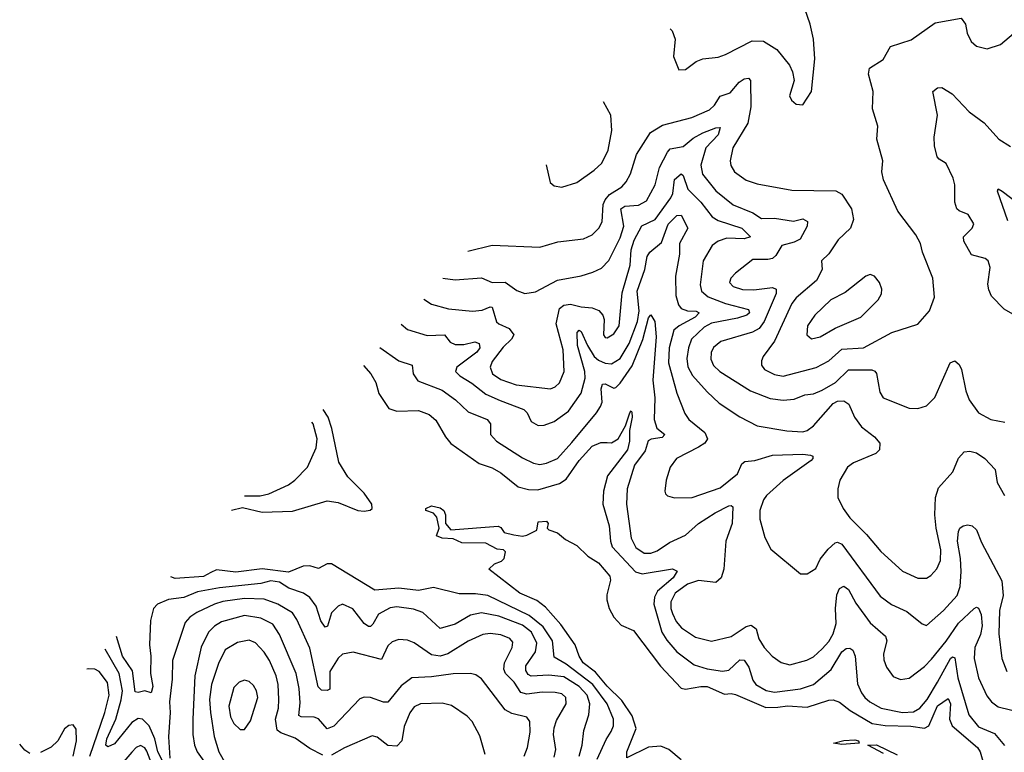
# Model space of a CAD drawing. Extents: x 1246230 to 1426786, y 660032 to 763141.
# Tile 20 of 256: x 1257699 to 1262233, y 688632 to 692005. Entities that reach past the tile are written whole.
import ezdxf

# ---------------------------------------------------------------- set-up
doc = ezdxf.new("R2010")
doc.units = 0

msp = doc.modelspace()

# ---------------------------------------------------------------- linework, layer by layer
at = {"layer": '0CON10XD'}
for points in [[(1260694.5, 691963.5), (1260703.3, 691953.3), (1260717.1, 691915), (1260709.2, 691835), (1260734.2, 691774.2), (1260765, 691776.2), (1260815, 691812), (1260845.6, 691824.4), (1260915, 691833.1), (1260950, 691845), (1261072.8, 691907.2), (1261125, 691906.7), (1261185, 691868), (1261244, 691795), (1261258, 691765), (1261266, 691725), (1261243.8, 691655), (1261253.8, 691635), (1261275, 691616.7), (1261305, 691612.5), (1261345.7, 691674.3), (1261360, 691825), (1261354, 691915), (1261338.6, 691985), (1261314.2, 692055)], [(1259762, 690940.2), (1259875, 690967.7), (1260095, 690957.3), (1260176.9, 690983.1), (1260295.9, 690995.9), (1260335, 691014.4), (1260366.7, 691045), (1260380.9, 691075), (1260386.5, 691155), (1260394.7, 691175), (1260415, 691200.5), (1260472.5, 691235), (1260492, 691258), (1260511.1, 691295), (1260539.3, 691385), (1260604.1, 691485.9), (1260659.8, 691520.2), (1260794.7, 691555.3), (1260875, 691589.6), (1260899.2, 691610.8), (1260925, 691653.6), (1260971.5, 691668.5), (1261012, 691718), (1261035, 691733.2), (1261055.4, 691735.4), (1261064.6, 691724.6), (1261066.3, 691603.7), (1261051.5, 691528.5), (1260983.2, 691415), (1260970.8, 691355), (1260974.1, 691334.1), (1260991.1, 691305), (1261045, 691266.8), (1261095, 691248.9), (1261255, 691220.8), (1261457.8, 691217.8), (1261485, 691202.5), (1261528.9, 691135), (1261539.1, 691085), (1261525.3, 691044.7), (1261468.8, 690991.2), (1261425, 690927.5), (1261392, 690895), (1261394.2, 690855), (1261367.7, 690805), (1261275.4, 690725), (1261255, 690697.9), (1261175, 690524.4), (1261122.5, 690455), (1261114.4, 690435), (1261114.4, 690415), (1261129.2, 690395), (1261175, 690371.2), (1261215, 690363.6), (1261366.7, 690403.3), (1261424.8, 690435.2), (1261485, 690487.7), (1261585, 690494.6), (1261715, 690565.5), (1261835, 690603.1), (1261888.6, 690665), (1261911.7, 690728.3), (1261904.5, 690815), (1261856, 690935), (1261847.5, 690975), (1261825.6, 691015), (1261742.9, 691122.9), (1261677.3, 691267.3), (1261670, 691305), (1261673.3, 691355), (1261645.5, 691455), (1261651.1, 691515), (1261626.2, 691595), (1261630, 691675), (1261607.5, 691755), (1261611.7, 691781.7), (1261675, 691821.2), (1261709.1, 691880.9), (1261805, 691912.1), (1261915, 691990.9), (1262035, 692012), (1262054.5, 691984.5), (1262062.8, 691942.8), (1262080, 691905), (1262105, 691882.5), (1262155, 691870.8), (1262215, 691890.8), (1262326, 691985)], [(1262314.8, 690624.8), (1262232.2, 690672.2), (1262175, 690732.5), (1262161.5, 690761.5), (1262157.2, 690787.2), (1262168.1, 690865), (1262159.2, 690895), (1262145.4, 690905.4), (1262082.9, 690922.9), (1262047.3, 690985), (1262045.6, 691005), (1262085.6, 691045), (1262092.2, 691065), (1262067.5, 691107.5), (1262025, 691124.5), (1262014.5, 691135), (1262006.2, 691165), (1262005.6, 691245), (1261998.1, 691275), (1261965, 691342.5), (1261932.7, 691362.7), (1261924.3, 691374.3), (1261912, 691425), (1261910.9, 691465), (1261925.9, 691565), (1261904.4, 691675), (1261925, 691692), (1261945, 691693.1), (1261993.8, 691663.8), (1262070.8, 691580.8), (1262140, 691530), (1262208.6, 691455), (1262261.1, 691421.1)], [(1260123.1, 691336.4), (1260141.2, 691255), (1260160.5, 691240.5), (1260195, 691234.2), (1260265, 691255.7), (1260345, 691312.5), (1260380, 691345), (1260409.6, 691405), (1260425.4, 691495), (1260421.5, 691565), (1260387.6, 691626.7)], [(1259648.1, 690815.1), (1259705, 690807.8), (1259825, 690817.3), (1259875, 690795.9), (1259935, 690797.3), (1259988.1, 690758.1), (1260025, 690744.4), (1260075, 690751.5), (1260175, 690805.5), (1260285, 690825.5), (1260337.6, 690842.4), (1260378.3, 690861.7), (1260412.8, 690897.2), (1260465, 691000.9), (1260481.2, 691055), (1260467.7, 691135), (1260485, 691146.3), (1260548.9, 691151.1), (1260585, 691171.5), (1260625.3, 691245), (1260645.2, 691325), (1260681.9, 691395), (1260695, 691410), (1260755, 691421.7), (1260799.9, 691460.1), (1260845, 691484.3), (1260905, 691507.6), (1260925, 691508.6), (1260916.3, 691475), (1260858.8, 691415), (1260836.2, 691335), (1260843.3, 691293.3), (1260905, 691216.8), (1260985, 691153.3), (1261075.2, 691115.2), (1261115, 691090.3), (1261175, 691090.8), (1261262.1, 691077.9), (1261305, 691088.2), (1261326.5, 691076.5), (1261325.4, 691055), (1261293.4, 690995), (1261265, 690980.3), (1261209.1, 690965), (1261180.7, 690919.3), (1261165, 690905.7), (1261145, 690900.6), (1261075, 690901.5), (1260995, 690838.9), (1260973.6, 690815), (1260967.3, 690795), (1260985, 690776.7), (1261027, 690763), (1261079.3, 690760.7), (1261165, 690772.7), (1261181.9, 690765), (1261183.3, 690745), (1261127, 690615), (1261105, 690584.1), (1261073.9, 690566.1), (1260927.1, 690522.9), (1260894.2, 690495.8), (1260883.7, 690473.7), (1260881.5, 690441.5), (1260893.5, 690413.5), (1260922.7, 690385), (1261065, 690296.4), (1261155, 690261.6), (1261215, 690254.1), (1261265, 690258.7), (1261315, 690277.9), (1261355, 690282.1), (1261395, 690299.2), (1261455.9, 690335), (1261516.1, 690393.9), (1261623.5, 690393.5), (1261637.7, 690387.7), (1261645, 690376), (1261660, 690290), (1261675, 690264.3), (1261795, 690216.7), (1261835.6, 690214.4), (1261875, 690227.1), (1261913.8, 690266.2), (1261984.4, 690425), (1262005, 690434.2), (1262025, 690418), (1262035.4, 690395), (1262056.2, 690296.2), (1262071.8, 690255), (1262114.8, 690194.8), (1262171.2, 690165), (1262235, 690152.9)], [(1259560.3, 690718.8), (1259595.7, 690695.7), (1259673.5, 690673.5), (1259783.9, 690663.9), (1259828, 690668), (1259865, 690683.8), (1259875, 690681.9), (1259895, 690614.5), (1259905, 690604.7), (1259953.5, 690583.5), (1259974, 690555), (1259963.9, 690535), (1259925, 690497.9), (1259875, 690431.9), (1259865.3, 690405), (1259876, 690375), (1259915, 690349.3), (1259985, 690324.2), (1260143.7, 690306.3), (1260165.6, 690314.4), (1260185, 690333.6), (1260205.9, 690385), (1260201.8, 690485), (1260170.2, 690605), (1260185, 690676.2), (1260205, 690691.4), (1260235, 690695.2), (1260285, 690682.6), (1260335, 690679), (1260366, 690666), (1260384.6, 690645), (1260390.5, 690625), (1260387.1, 690555), (1260395, 690542.5), (1260405, 690540), (1260435, 690558.6), (1260459.6, 690595), (1260472.8, 690747.2), (1260509.8, 690875), (1260515.1, 690945), (1260529.3, 690990.7), (1260563.8, 691056.2), (1260625, 691084.7), (1260697.6, 691185), (1260707, 691205), (1260715, 691270), (1260745, 691295.5), (1260755, 691287.5), (1260775.7, 691225), (1260836, 691165), (1260887.7, 691097.7), (1260915, 691080.4), (1261025.2, 691045.2), (1261063.8, 691005), (1261035, 690996.7), (1260955, 690999.5), (1260915.4, 690985), (1260887.9, 690965), (1260846.4, 690895), (1260833.3, 690785), (1260839.2, 690755), (1260868.8, 690728.8), (1260948.8, 690698.8), (1261055, 690670.4), (1261059.1, 690655), (1261048.2, 690645), (1261005, 690631), (1260885, 690608.2), (1260850.8, 690589.2), (1260793.5, 690535), (1260779.1, 690495), (1260771.1, 690445), (1260776.6, 690406.6), (1260797.5, 690367.5), (1260865, 690291.8), (1260920.4, 690240.4), (1261015, 690176.5), (1261095, 690135.6), (1261231.9, 690111.9), (1261305, 690107.7), (1261325, 690113.9), (1261355, 690136), (1261445, 690237.5), (1261465, 690248.2), (1261495, 690250), (1261516.7, 690235), (1261543.6, 690175), (1261575, 690131.5), (1261635.3, 690085.3), (1261660, 690055), (1261658.9, 690025), (1261641.9, 690008.1), (1261539.4, 689965), (1261511.1, 689945), (1261475.4, 689884.6), (1261466.5, 689845), (1261467.1, 689805), (1261490.9, 689755), (1261521.5, 689711.5), (1261598.9, 689635), (1261665, 689556.2), (1261765, 689465.7), (1261835, 689434.4), (1261874.2, 689434.2), (1261895, 689445.7), (1261923.1, 689476.9), (1261938.9, 689515), (1261941.4, 689565), (1261918.8, 689665), (1261913.6, 689725), (1261917.1, 689805), (1261930.4, 689849.6), (1261996.9, 689923.1), (1262023, 689987), (1262048.8, 690015), (1262075, 690018.9), (1262105, 690011.5), (1262144.3, 689985), (1262190.6, 689935), (1262201.1, 689875), (1262234.6, 689814.6)], [(1262248.9, 691078.9), (1262202.5, 691215), (1262205, 691226.7), (1262223.3, 691215), (1262333, 691133)], [(1259455.1, 690603.3), (1259485, 690578.5), (1259575, 690550.7), (1259654.7, 690554.7), (1259680.7, 690520.7), (1259705, 690509.8), (1259745, 690510.5), (1259795, 690522.7), (1259814.2, 690515), (1259817.3, 690495), (1259804.1, 690475), (1259711.8, 690405), (1259706.5, 690385), (1259725.3, 690365.3), (1259781.3, 690331.3), (1259845, 690281.8), (1259912.2, 690252.2), (1260020.4, 690210.4), (1260035.3, 690195.3), (1260054.3, 690155), (1260086.4, 690136.4), (1260115, 690137.9), (1260160.8, 690155), (1260227, 690203), (1260284, 690285), (1260303.3, 690355), (1260301.5, 690385), (1260267.6, 690505), (1260265.6, 690565), (1260275, 690575.4), (1260285, 690569.2), (1260314.5, 690504.5), (1260345.2, 690455), (1260365, 690437.2), (1260395, 690423.7), (1260425, 690421.4), (1260465, 690445.9), (1260505.1, 690514.9), (1260544.4, 690615), (1260551.6, 690665), (1260542.9, 690755), (1260578.6, 690855), (1260588.7, 690915), (1260601.5, 690935), (1260655, 690978.9), (1260685, 691063.2), (1260725, 691104.1), (1260745.4, 691105), (1260775.5, 691045), (1260736.8, 690975), (1260737.4, 690925), (1260719.8, 690825), (1260720.2, 690735), (1260732.6, 690692.6), (1260745.2, 690675.2), (1260775, 690664.8), (1260815, 690663.8), (1260827.3, 690655), (1260809.4, 690635), (1260735.4, 690595), (1260711.4, 690575), (1260690.2, 690495), (1260687.2, 690425), (1260725.3, 690285), (1260762.4, 690192.4), (1260780.5, 690165), (1260854.5, 690105), (1260866.7, 690075), (1260854, 690056), (1260825, 690036.5), (1260723.3, 689985), (1260694.5, 689945), (1260675.7, 689885.7), (1260670, 689835), (1260672.5, 689822.5), (1260682.7, 689812.7), (1260715, 689804.3), (1260795.7, 689805.7), (1260925, 689849.6), (1261003.9, 689915), (1261025, 689960.6), (1261038.2, 689971.8), (1261085, 689975.9), (1261165, 690000.5), (1261305, 690005.3), (1261340.5, 690000.5), (1261351.2, 689995), (1261352, 689985), (1261344.2, 689975), (1261215, 689884), (1261137.5, 689815), (1261124.4, 689795), (1261108, 689745), (1261106.9, 689705), (1261130.9, 689620.9), (1261157.7, 689567.7), (1261295, 689453.8), (1261325, 689453.8), (1261365, 689479.2), (1261385, 689521.9), (1261421.9, 689568.1), (1261455, 689596.2), (1261465, 689599.2), (1261485, 689590.7), (1261661.6, 689351.6), (1261713.4, 689313.4), (1261785, 689280.8), (1261855, 689224), (1261875, 689216), (1261952.9, 689285), (1262016.2, 689355), (1262029.6, 689395), (1262034, 689465), (1262032.2, 689525), (1262018.1, 689605), (1262021.7, 689648.3), (1262028, 689665), (1262043.3, 689675), (1262065, 689679.4), (1262085, 689675.7), (1262105.9, 689655.9), (1262128.1, 689598.1), (1262222.3, 689422.3), (1262227.5, 689355), (1262211.8, 689285), (1262207.8, 689177.7), (1262221.8, 689065), (1262244.6, 689005)], [(1261345, 690535.7), (1261385, 690544.6), (1261455, 690585.3), (1261571.9, 690635), (1261652, 690715), (1261667.3, 690742.7), (1261670, 690765), (1261658, 690795), (1261636.2, 690825), (1261615, 690832.5), (1261595, 690824.3), (1261500.4, 690749.6), (1261434.8, 690715.2), (1261360.9, 690645), (1261327.7, 690595), (1261324.4, 690555), (1261345, 690535.7)], [(1259357.1, 690495.8), (1259445.3, 690435.3), (1259506.7, 690415), (1259510.9, 690375), (1259532.7, 690342.7), (1259645, 690298.9), (1259706.2, 690255), (1259765, 690200.4), (1259852.5, 690165), (1259866.7, 690145), (1259867.5, 690095), (1259894.7, 690064.7), (1260015, 689988.5), (1260065, 689963.5), (1260095, 689957.1), (1260125, 689962.8), (1260175, 689985.4), (1260241.3, 690058.7), (1260355.5, 690194.5), (1260374.1, 690225), (1260380.7, 690245), (1260377.5, 690305), (1260382.4, 690327.6), (1260395, 690328.2), (1260435, 690309.3), (1260445, 690311.8), (1260465, 690331.8), (1260519.1, 690410.9), (1260567.9, 690532.1), (1260595, 690633.1), (1260605, 690645.7), (1260624.1, 690615), (1260630.2, 690545), (1260615.2, 690345), (1260623.2, 690265), (1260620.3, 690165), (1260633.2, 690125), (1260669.4, 690095), (1260658.1, 690081.9), (1260606.4, 690073.6), (1260593.7, 690066.3), (1260579.2, 690020.8), (1260530.7, 689955), (1260497.1, 689845), (1260494.1, 689775), (1260515, 689618.8), (1260536.7, 689575), (1260575, 689548.6), (1260605, 689548.6), (1260635, 689560.4), (1260692, 689598), (1260765, 689632.3), (1260824.5, 689685), (1260901.8, 689735), (1260965, 689766.4), (1260975, 689768.6), (1260982.9, 689762.9), (1260979.3, 689685), (1260950.3, 689605), (1260941.1, 689475), (1260930, 689435), (1260905, 689413.8), (1260825, 689424.1), (1260775, 689406), (1260717.5, 689365), (1260697.1, 689325), (1260697.1, 689295), (1260705, 689271.1), (1260722.2, 689235), (1260747.1, 689205), (1260811.9, 689161.9), (1260885, 689143.9), (1260975, 689165.6), (1261045, 689211.2), (1261067.6, 689217.6), (1261091.1, 689201.1), (1261103.2, 689155), (1261127.3, 689115), (1261164.8, 689074.8), (1261205, 689045.5), (1261245.4, 689035.4), (1261323.6, 689056.4), (1261355, 689072.3), (1261395, 689109.1), (1261425, 689142.9), (1261445, 689178.5), (1261459.6, 689225), (1261455.3, 689294.7), (1261462.7, 689357.3), (1261475, 689386), (1261495, 689398), (1261515, 689381.4), (1261549.3, 689319.3), (1261615, 689228.8), (1261686.7, 689166.7), (1261691.8, 689145), (1261677.7, 689085), (1261678.3, 689058.3), (1261691.1, 689025), (1261721.9, 688981.9), (1261755, 688967.5), (1261795, 688974.5), (1261865, 689026.9), (1261898.7, 689061.3), (1261965, 689143.6), (1262022.4, 689227.6), (1262095, 689294.3), (1262105, 689300), (1262115, 689296), (1262126.8, 689266.8), (1262131, 689215), (1262123.9, 689175), (1262098.1, 689115), (1262093.9, 689063.9), (1262114.7, 688974.7), (1262152.2, 688892.2), (1262174.3, 688864.3), (1262205, 688841.8), (1262363.5, 688803.5)], [(1259282, 690413.3), (1259315.5, 690375), (1259338.5, 690335), (1259353.6, 690283.6), (1259398.8, 690215), (1259435, 690203.1), (1259535.7, 690205.7), (1259585, 690187.5), (1259615, 690160.8), (1259659.2, 690085), (1259685, 690053.5), (1259815, 689962.7), (1259875, 689941.9), (1259915, 689918.6), (1259994.2, 689854.2), (1260042, 689842), (1260085, 689841.4), (1260185, 689869.5), (1260215, 689890), (1260275, 689975.3), (1260335, 690041.1), (1260375, 690059.2), (1260405, 690058.8), (1260425, 690057.5), (1260455.6, 690075), (1260488.9, 690135), (1260509.2, 690195), (1260515, 690203.8), (1260517.7, 690197.7), (1260519.1, 690175), (1260506.6, 690113.4), (1260506.7, 690065), (1260497.4, 690025), (1260405.8, 689905), (1260388.1, 689835), (1260384.7, 689775), (1260413.6, 689675), (1260419.8, 689605), (1260428, 689578), (1260535, 689462.8), (1260565, 689453.3), (1260705, 689476.6), (1260726.7, 689466.7), (1260708.8, 689435), (1260635.7, 689374.3), (1260622.9, 689347.1), (1260619, 689315), (1260655.6, 689185), (1260678.6, 689148.6), (1260725, 689095.3), (1260804.8, 689034.8), (1260865, 689016.2), (1260935, 689006.3), (1260965, 689010.8), (1261015, 689057.7), (1261035, 689056.2), (1261056.8, 689025), (1261075.3, 688965), (1261089.6, 688945), (1261137.3, 688917.3), (1261175, 688909.8), (1261295, 688923.9), (1261355, 688944.7), (1261435.7, 689014.3), (1261485, 689095.4), (1261505, 689110.9), (1261522.2, 689112.2), (1261535, 689102.9), (1261545.7, 689075.7), (1261557.4, 688947.4), (1261575, 688906.9), (1261591.5, 688885), (1261614.5, 688865), (1261666.1, 688836.1), (1261765, 688815.6), (1261815, 688819.3), (1261844, 688835), (1261877.6, 688875), (1261925.6, 688955.6), (1261985, 689064.5), (1261995, 689071.5), (1262005, 689067.5), (1262018.5, 688975), (1262070.5, 688805), (1262115, 688749.1), (1262188.5, 688718.5), (1262233.8, 688663.8)], [(1258674.8, 689746.9), (1258725, 689759.1), (1258815, 689738.4), (1258955, 689742.2), (1259115, 689790.3), (1259165, 689781.9), (1259256.7, 689745), (1259285, 689742), (1259312.8, 689747.2), (1259322.9, 689755), (1259321.2, 689775), (1259284.7, 689825), (1259210.2, 689900.2), (1259167.9, 689967.9), (1259137.1, 690122.9), (1259119.5, 690175), (1259097, 690210.2)], [(1258734.9, 689812.9), (1258806.5, 689813.5), (1258847, 689823), (1258936.8, 689863.2), (1258966.7, 689885), (1259024.4, 689945), (1259065, 690034), (1259069.1, 690075), (1259050.3, 690145), (1259044, 690152.1)], [(1260745, 688598.4), (1260688.2, 688645), (1260651.1, 688661.1), (1260595, 688656.2), (1260495, 688607.5), (1260494.6, 688635), (1260537.7, 688742.3), (1260519.6, 688799.6), (1260471.6, 688871.6), (1260405, 688936.2), (1260351, 689001), (1260293.5, 689045), (1260275.3, 689075.3), (1260257.3, 689127.3), (1260191.3, 689221.3), (1260120.1, 689300.1), (1260080.9, 689330.9), (1260002, 689365), (1259860, 689475), (1259885, 689500), (1259917, 689513), (1259930, 689525), (1259935.8, 689555), (1259926.7, 689565), (1259897.8, 689567.8), (1259845.2, 689595.2), (1259735, 689597.3), (1259695, 689614.7), (1259645, 689618.2), (1259618.3, 689628.3), (1259630.7, 689665), (1259619.6, 689715), (1259605, 689733.5), (1259570, 689745), (1259569.2, 689755), (1259595, 689767.3), (1259635, 689757.5), (1259651.5, 689745), (1259660, 689725), (1259660, 689685), (1259685, 689656.2), (1259902.9, 689672.9), (1259915, 689666.7), (1259930, 689645), (1259974.2, 689634.2), (1260015, 689628), (1260035, 689631.9), (1260080, 689655), (1260086.4, 689693.6), (1260125, 689696), (1260133.3, 689685), (1260128.8, 689665), (1260135, 689656.7), (1260175, 689642.5), (1260212.7, 689612.7), (1260264.1, 689584.1), (1260315.9, 689535.9), (1260363.8, 689505), (1260416.4, 689443.6), (1260420, 689425), (1260402.7, 689357.3), (1260402.7, 689335), (1260413.6, 689295), (1260435.3, 689255.3), (1260468.3, 689218.3), (1260525, 689193.3), (1260649.6, 689029.6), (1260745, 688927.1), (1260765, 688922.8), (1260835, 688935.2), (1260865, 688934.7), (1260945, 688900.3), (1260975, 688903.8), (1260995, 688898.4), (1261135, 688838.5), (1261190.5, 688839.5), (1261235, 688846.4), (1261325, 688840.5), (1261425, 688872.9), (1261445, 688874.4), (1261475, 688863.1), (1261522.7, 688825), (1261625, 688764.5), (1261685, 688755.7), (1261803.5, 688753.5), (1261865, 688743.6), (1261885.2, 688755), (1261925, 688845.7), (1261975, 688880.8), (1261985.7, 688855), (1261980.9, 688785), (1261993, 688755), (1262109.2, 688655), (1262122.8, 688635), (1262142.2, 688565)], [(1260358.8, 688601.2), (1260399.1, 688690.9), (1260422.1, 688727.9), (1260432.8, 688755), (1260434.2, 688785), (1260404.4, 688855), (1260338.7, 688945), (1260215, 689038.9), (1260160.3, 689070.3), (1260152.9, 689145), (1260109.8, 689209.8), (1260045, 689262.9), (1259855, 689354), (1259797.5, 689362.5), (1259722.4, 689362.4), (1259605, 689390.4), (1259535, 689377.4), (1259445, 689388.8), (1259335, 689378.8), (1259135, 689500.5), (1259115, 689499.5), (1259075, 689479.3), (1259035, 689491.1), (1259005, 689489), (1258937.6, 689462.4), (1258815, 689476.9), (1258695, 689462.2), (1258605, 689472.3), (1258579.6, 689460.4), (1258545, 689442.3), (1258415, 689432), (1258395.6, 689440.5)], [(1260274.8, 688615), (1260288.6, 688665), (1260297.2, 688732.7), (1260319.7, 688805), (1260324.3, 688855.7), (1260312.8, 688895), (1260275.7, 688935), (1260205, 688979.8), (1260135, 688988.2), (1260055, 688982.3), (1260040.5, 688990.5), (1260029.3, 689009.3), (1260029.7, 689030.3), (1260074.6, 689095.4), (1260081.2, 689135), (1260055.2, 689185), (1260015, 689218.2), (1259905, 689259.8), (1259825, 689274.3), (1259775, 689263.5), (1259705, 689222.4), (1259635, 689201.8), (1259556.1, 689276.1), (1259511.9, 689291.9), (1259435, 689302.4), (1259405, 689297.5), (1259352, 689268), (1259325, 689222.5), (1259315, 689211.8), (1259305, 689211.2), (1259284.6, 689225), (1259232.4, 689292.4), (1259185, 689314.6), (1259165, 689305.3), (1259135.3, 689275), (1259116.7, 689213.3), (1259105, 689208.6), (1259085, 689238), (1259064, 689305), (1259035.4, 689345), (1259005.6, 689365.6), (1258937.7, 689387.7), (1258896, 689416), (1258855, 689421.8), (1258809.7, 689410.3), (1258619.7, 689390.3), (1258518.2, 689371.8), (1258455, 689345.2), (1258383.7, 689336.3), (1258334.3, 689315), (1258315, 689293.8), (1258301.2, 689238.8), (1258297.1, 689127.1), (1258303.1, 689075), (1258301.4, 688995), (1258311.7, 688935), (1258305, 688906.9), (1258275, 688915.3), (1258245, 688907.5), (1258230.3, 688910.3), (1258217.8, 689007.8), (1258171.8, 689075), (1258144.6, 689165)], [(1260160.1, 688609.9), (1260167.8, 688645), (1260157.6, 688715), (1260159.7, 688745), (1260170.9, 688779.1), (1260215.4, 688855), (1260214.5, 688885), (1260195, 688901.1), (1260165, 688908.4), (1260105, 688910), (1260035, 688900), (1260007, 688907), (1259976.8, 688955), (1259936.9, 688995), (1259928.8, 689015), (1259932.1, 689045), (1259967.1, 689115), (1259970, 689140), (1259955.8, 689155.8), (1259915, 689173.1), (1259865, 689179.7), (1259832.5, 689175), (1259765, 689143.6), (1259670.5, 689085), (1259635, 689074.3), (1259595, 689080.6), (1259515, 689136.2), (1259485, 689148.8), (1259445, 689151.8), (1259415, 689141.5), (1259395, 689122.2), (1259365, 689059.2), (1259235, 689093.8), (1259185, 689084.6), (1259165, 689066.4), (1259126.7, 689005), (1259127, 688923), (1259115, 688916.4), (1259088.2, 688918.2), (1259074.2, 688934.2), (1259035, 689111.9), (1258975, 689244.4), (1258954.6, 689275), (1258888.2, 689315), (1258825, 689337.5), (1258735, 689340.3), (1258635, 689326.2), (1258595.5, 689315), (1258514.2, 689275.8), (1258481.8, 689255), (1258460.3, 689229.7), (1258403.3, 689055), (1258401.2, 688968.8), (1258388.6, 688865), (1258392.2, 688815), (1258383.5, 688703.5), (1258390, 688605)], [(1260021.8, 688615), (1260036.9, 688655), (1260049.4, 688725), (1260047.7, 688775), (1260035, 688794.4), (1259965, 688811.8), (1259935, 688827.5), (1259825, 688970), (1259799.8, 688989.8), (1259775, 688994.5), (1259695, 688994.1), (1259595, 688979.5), (1259504.1, 688975.9), (1259455, 688939.1), (1259395, 688863.6), (1259375, 688862.9), (1259314.5, 688884.5), (1259285, 688885.6), (1259265, 688878.6), (1259145, 688752.7), (1259115, 688740), (1259075, 688786.6), (1259054.3, 688794.3), (1258995.4, 688795.4), (1258985, 688802.5), (1258990.6, 688860.6), (1258986, 688926), (1258972.1, 688995), (1258894.7, 689175), (1258865, 689222.3), (1258810, 689250), (1258735, 689261.9), (1258627.6, 689232.4), (1258596.4, 689213.6), (1258568.5, 689185), (1258534.3, 689115.7), (1258505.2, 688985), (1258495.7, 688785), (1258496.5, 688715), (1258504.7, 688665), (1258517, 688635), (1258572.5, 688555)], [(1259095, 688618.9), (1259035, 688650), (1258968.1, 688698.1), (1258901.7, 688721.7), (1258885.3, 688735), (1258876.7, 688785), (1258890.5, 688835), (1258892.1, 688875), (1258889.2, 688945), (1258879.5, 688985), (1258849.7, 689055), (1258825, 689093.6), (1258785, 689136.2), (1258755, 689148.7), (1258701.8, 689138.2), (1258645, 689104.3), (1258615, 689040.6), (1258582.8, 688945), (1258572.4, 688875), (1258577.5, 688815), (1258594.3, 688705), (1258615.7, 688635), (1258675, 688532.5)], [(1258365, 688577.7), (1258335.7, 688635), (1258320.7, 688695), (1258295, 688754.2), (1258265, 688785.7), (1258245, 688787.5), (1258215, 688769), (1258135, 688671.2), (1258105, 688656.9), (1258096.2, 688665), (1258100.8, 688695), (1258141.4, 688785), (1258166.5, 688873.5), (1258172.1, 688915), (1258157.7, 688995), (1258092.4, 689107.7)], [(1258021.6, 688615), (1258090.4, 688815), (1258111.4, 688895), (1258103.6, 688953.6), (1258065, 689003.9), (1258045, 689015.3), (1258015, 689016.9), (1258007.5, 689014.5)], [(1258735, 688737.1), (1258762.4, 688777.6), (1258796.4, 688885), (1258788.9, 688915), (1258775, 688939.4), (1258755, 688958.1), (1258735, 688964.4), (1258709.2, 688955), (1258685, 688931.4), (1258661.9, 688845), (1258670, 688795), (1258684.8, 688764.8), (1258715, 688737.8), (1258735, 688737.1)], [(1259842.1, 688622.1), (1259817.6, 688707.6), (1259782.5, 688775), (1259759.3, 688799.3), (1259687.9, 688847.9), (1259645, 688859.1), (1259545, 688855.9), (1259515, 688842.3), (1259495, 688814.4), (1259469.4, 688750.6), (1259458.2, 688685), (1259435, 688660), (1259395, 688663.9), (1259345, 688702.5), (1259321.9, 688708.1), (1259195, 688653.4), (1259135, 688618.6)], [(1257944.6, 688615), (1257960.4, 688685), (1257958.3, 688738.3), (1257945, 688758.8), (1257925, 688755.8), (1257905, 688740), (1257874, 688686), (1257843.4, 688656.6), (1257795, 688631.8)], [(1261485, 688668.2), (1261446.2, 688675), (1261495, 688687.5), (1261545, 688689.4), (1261562.5, 688685), (1261565, 688673.8), (1261485, 688668.2)], [(1257745, 688627.5), (1257722, 688642), (1257699, 688669.9)], [(1258327.9, 688525), (1258285, 688638.2), (1258275, 688652.5), (1258255, 688664.4), (1258235.7, 688655), (1258215, 688633.5), (1258125, 688527.9)], [(1261677, 688627), (1261604.5, 688665.5), (1261645, 688666.2), (1261740.4, 688620.4)]]:
    msp.add_lwpolyline(points, dxfattribs=at)

doc.saveas('drawing.dxf')
